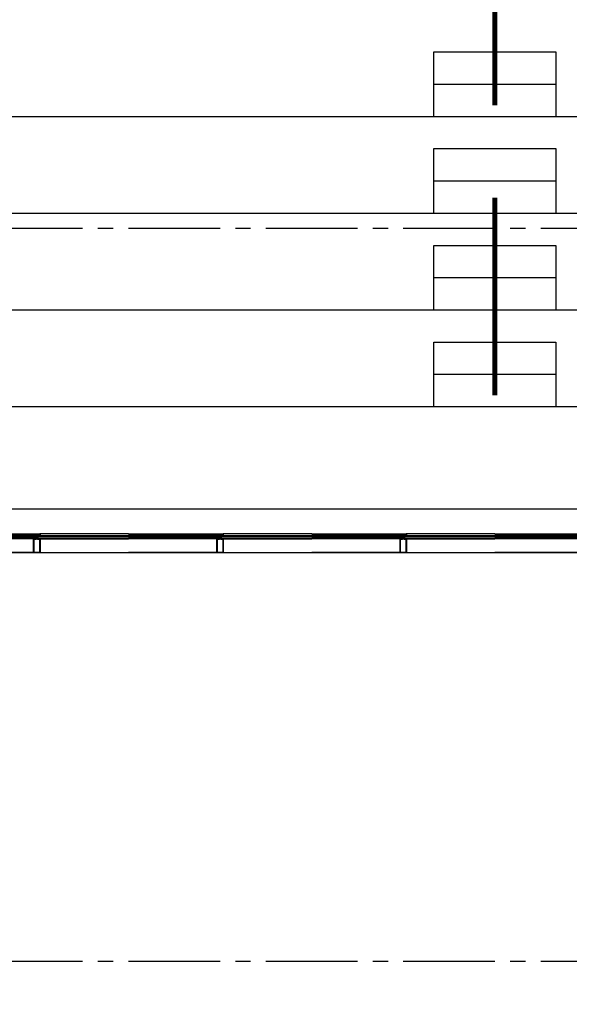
# Model space of a CAD drawing. Extents: x 2980 to 201049, y 2980 to 157420.
# Tile 11 of 78: x 60831 to 66231, y 20678 to 30350. Entities that reach past the tile are written whole.
import ezdxf

# ---------------------------------------------------------------- set-up
doc = ezdxf.new("R2010")
doc.units = 0
doc.header["$LTSCALE"] = 1200
doc.header["$PDMODE"] = 1
doc.header["$PDSIZE"] = 200
doc.linetypes.add('CENTER2', pattern=[1.125, 0.75, -0.125, 0.125, -0.125])
doc.layers.add('CIVIEL', color=8, linetype='CONTINUOUS')
doc.layers.add('STRAMIENLIJNEN', color=9, linetype='CENTER2')

msp = doc.modelspace()

# ---------------------------------------------------------------- linework, layer by layer
at = {"layer": 'CIVIEL'}
for p, q in [((64900, 29716.66667), (66100, 29716.66667)), ((38970, 29400), (97900, 29400)), ((64900, 28766.66667), (66100, 28766.66667)), ((38970, 28450), (97900, 28450)), ((64900, 27816.66667), (66100, 27816.66667)), ((38970, 27500), (97900, 27500)), ((64900, 26866.66667), (66100, 26866.66667)), ((38970, 26550), (70650, 26550)), ((38970, 25545), (70650, 25545)), ((60100, 25298), (60970.75, 25298)), ((60967.70952, 25283.5), (60100, 25283.5)), ((60968.25, 25249), (60100, 25249)), ((60968.25, 25115.6), (60968.25, 25249)), ((60968.25, 25249), (60970.25, 25249)), ((60970.25, 25249), (60970.75, 25248.45833)), ((60970.75, 25248.45833), (60970.25, 25247.91667)), ((60970.25, 25247.91667), (60970.75, 25247.375)), ((60970.75, 25247.375), (60970.25, 25246.83333)), ((60970.25, 25246.83333), (60970.75, 25246.29167)), ((60970.75, 25246.29167), (60970.25, 25245.75)), ((60973.25, 25248), (60973.75, 25249)), ((60973.75, 25248), (60973.25, 25248)), ((60973.75, 25249), (60988.85, 25249)), ((60973.75, 25245.75), (60973.75, 25248)), ((60988.85, 25277.6), (60988.85, 25283)), ((60988.85, 25249), (60988.85, 25277.6)), ((60988.85, 25277.6), (60990.85, 25277.6)), ((60990.85, 25277.6), (60991.35, 25277.05833)), ((60991.35, 25277.05833), (60990.85, 25276.51667)), ((60990.85, 25276.51667), (60991.35, 25275.975)), ((60991.35, 25275.975), (60990.85, 25275.43333)), ((60990.85, 25275.43333), (60991.35, 25274.89167)), ((60991.35, 25274.89167), (60990.85, 25274.35)), ((60993.85, 25276.6), (60994.35, 25277.6)), ((60994.35, 25276.6), (60993.85, 25276.6)), ((60994.35, 25277.6), (60997.75, 25277.6)), ((60994.35, 25274.35), (60994.35, 25276.6)), ((60997.75, 25277.6), (60997, 25277.1875)), ((60997, 25277.1875), (60997.75, 25276.775)), ((60997.75, 25276.775), (60997, 25276.3625)), ((60997, 25276.3625), (60997.75, 25275.95)), ((60997.75, 25275.95), (60997, 25275.5375)), ((60997, 25275.5375), (60997.75, 25275.125)), ((60997.75, 25275.125), (60997, 25274.7125)), ((60997, 25274.7125), (60997.75, 25274.3)), ((60997.75, 25274.3), (60997, 25273.8875)), ((60997, 25273.8875), (60997.75, 25273.475)), ((60997.75, 25273.475), (60997, 25273.0625)), ((60997, 25273.0625), (60997.75, 25272.65)), ((60997.75, 25272.65), (60997, 25272.2375)), ((60997, 25272.2375), (60997.75, 25271.825)), ((60997.75, 25271.825), (60997, 25271.4125)), ((60997, 25271.4125), (60997.75, 25271)), ((60997.75, 25271), (60997, 25270.5875)), ((60997, 25270.5875), (60997.75, 25270.175)), ((60997.75, 25270.175), (60997, 25269.7625)), ((60997, 25269.7625), (60997.75, 25269.35)), ((60997.75, 25269.35), (60997, 25268.9375)), ((60997, 25268.9375), (60997.75, 25268.525)), ((60997.75, 25268.525), (60997, 25268.1125)), ((60997, 25268.1125), (60997.75, 25267.7)), ((60997.75, 25267.7), (60997, 25267.2875)), ((60997, 25267.2875), (60997.75, 25266.875)), ((60997.75, 25266.875), (60997, 25266.4625)), ((60997, 25266.4625), (60997.75, 25266.05)), ((61003, 25277.1875), (61002.25, 25277.6)), ((61002.25, 25277.6), (61005.65, 25277.6)), ((61002.25, 25276.775), (61003, 25277.1875)), ((61003, 25276.3625), (61002.25, 25276.775)), ((61002.25, 25275.95), (61003, 25276.3625)), ((61003, 25275.5375), (61002.25, 25275.95)), ((61002.25, 25275.125), (61003, 25275.5375)), ((61003, 25274.7125), (61002.25, 25275.125)), ((61002.25, 25274.3), (61003, 25274.7125)), ((61003, 25273.8875), (61002.25, 25274.3)), ((61002.25, 25273.475), (61003, 25273.8875)), ((61003, 25273.0625), (61002.25, 25273.475)), ((61002.25, 25272.65), (61003, 25273.0625)), ((61003, 25272.2375), (61002.25, 25272.65)), ((61002.25, 25271.825), (61003, 25272.2375)), ((61003, 25271.4125), (61002.25, 25271.825)), ((61002.25, 25271), (61003, 25271.4125)), ((61003, 25270.5875), (61002.25, 25271)), ((61002.25, 25270.175), (61003, 25270.5875)), ((61003, 25269.7625), (61002.25, 25270.175)), ((61002.25, 25269.35), (61003, 25269.7625)), ((61003, 25268.9375), (61002.25, 25269.35)), ((61002.25, 25268.525), (61003, 25268.9375)), ((61003, 25268.1125), (61002.25, 25268.525)), ((61002.25, 25267.7), (61003, 25268.1125)), ((61003, 25267.2875), (61002.25, 25267.7)), ((61002.25, 25266.875), (61003, 25267.2875)), ((61003, 25266.4625), (61002.25, 25266.875)), ((61002.25, 25266.05), (61003, 25266.4625)), ((61005.65, 25277.6), (61006.15, 25276.6)), ((61006.15, 25276.6), (61005.65, 25276.6)), ((61005.65, 25276.6), (61005.65, 25274.35)), ((61008.65, 25277.05833), (61009.15, 25277.6)), ((61009.15, 25276.51667), (61008.65, 25277.05833)), ((61008.65, 25275.975), (61009.15, 25276.51667)), ((61009.15, 25275.43333), (61008.65, 25275.975)), ((61008.65, 25274.89167), (61009.15, 25275.43333)), ((61009.15, 25274.35), (61008.65, 25274.89167)), ((61009.15, 25277.6), (61011.15, 25277.6)), ((61011.15, 25277.6), (61011.15, 25283)), ((61011.15, 25277.6), (61011.15, 25249)), ((61011.15, 25249), (61026.25, 25249)), ((61016.5, 25279), (61016.5, 25280)), ((61026.25, 25249), (61026.75, 25248)), ((61026.75, 25248), (61026.25, 25248)), ((61026.25, 25248), (61026.25, 25245.75)), ((61900, 25298), (61029.25, 25298)), ((61029.25, 25248.45833), (61029.75, 25249)), ((61029.75, 25247.91667), (61029.25, 25248.45833)), ((61029.25, 25247.375), (61029.75, 25247.91667)), ((61029.75, 25246.83333), (61029.25, 25247.375)), ((61029.25, 25246.29167), (61029.75, 25246.83333)), ((61029.75, 25245.75), (61029.25, 25246.29167)), ((61029.75, 25249), (61031.75, 25249)), ((61031.75, 25249), (61900, 25249)), ((61031.75, 25249), (61031.75, 25115.6)), ((61032.29048, 25283.5), (61900, 25283.5)), ((61900, 25298), (62770.75, 25298)), ((62767.70952, 25283.5), (61900, 25283.5)), ((62768.25, 25249), (61900, 25249)), ((62768.25, 25115.6), (62768.25, 25249)), ((62768.25, 25249), (62770.25, 25249)), ((62770.25, 25249), (62770.75, 25248.45833)), ((62770.75, 25248.45833), (62770.25, 25247.91667)), ((62770.25, 25247.91667), (62770.75, 25247.375)), ((62770.75, 25247.375), (62770.25, 25246.83333)), ((62770.25, 25246.83333), (62770.75, 25246.29167)), ((62770.75, 25246.29167), (62770.25, 25245.75)), ((62773.25, 25248), (62773.75, 25249)), ((62773.75, 25248), (62773.25, 25248)), ((62773.75, 25249), (62788.85, 25249)), ((62773.75, 25245.75), (62773.75, 25248)), ((62788.85, 25277.6), (62788.85, 25283)), ((62788.85, 25249), (62788.85, 25277.6)), ((62788.85, 25277.6), (62790.85, 25277.6)), ((62790.85, 25277.6), (62791.35, 25277.05833)), ((62791.35, 25277.05833), (62790.85, 25276.51667)), ((62790.85, 25276.51667), (62791.35, 25275.975)), ((62791.35, 25275.975), (62790.85, 25275.43333)), ((62790.85, 25275.43333), (62791.35, 25274.89167)), ((62791.35, 25274.89167), (62790.85, 25274.35)), ((62793.85, 25276.6), (62794.35, 25277.6)), ((62794.35, 25276.6), (62793.85, 25276.6)), ((62794.35, 25277.6), (62797.75, 25277.6)), ((62794.35, 25274.35), (62794.35, 25276.6)), ((62797.75, 25277.6), (62797, 25277.1875)), ((62797, 25277.1875), (62797.75, 25276.775)), ((62797.75, 25276.775), (62797, 25276.3625)), ((62797, 25276.3625), (62797.75, 25275.95)), ((62797.75, 25275.95), (62797, 25275.5375)), ((62797, 25275.5375), (62797.75, 25275.125)), ((62797.75, 25275.125), (62797, 25274.7125)), ((62797, 25274.7125), (62797.75, 25274.3)), ((62797.75, 25274.3), (62797, 25273.8875)), ((62797, 25273.8875), (62797.75, 25273.475)), ((62797.75, 25273.475), (62797, 25273.0625)), ((62797, 25273.0625), (62797.75, 25272.65)), ((62797.75, 25272.65), (62797, 25272.2375)), ((62797, 25272.2375), (62797.75, 25271.825)), ((62797.75, 25271.825), (62797, 25271.4125)), ((62797, 25271.4125), (62797.75, 25271)), ((62797.75, 25271), (62797, 25270.5875)), ((62797, 25270.5875), (62797.75, 25270.175)), ((62797.75, 25270.175), (62797, 25269.7625)), ((62797, 25269.7625), (62797.75, 25269.35)), ((62797.75, 25269.35), (62797, 25268.9375)), ((62797, 25268.9375), (62797.75, 25268.525)), ((62797.75, 25268.525), (62797, 25268.1125)), ((62797, 25268.1125), (62797.75, 25267.7)), ((62797.75, 25267.7), (62797, 25267.2875)), ((62797, 25267.2875), (62797.75, 25266.875)), ((62797.75, 25266.875), (62797, 25266.4625)), ((62797, 25266.4625), (62797.75, 25266.05)), ((62803, 25277.1875), (62802.25, 25277.6)), ((62802.25, 25277.6), (62805.65, 25277.6)), ((62802.25, 25276.775), (62803, 25277.1875)), ((62803, 25276.3625), (62802.25, 25276.775)), ((62802.25, 25275.95), (62803, 25276.3625)), ((62803, 25275.5375), (62802.25, 25275.95)), ((62802.25, 25275.125), (62803, 25275.5375)), ((62803, 25274.7125), (62802.25, 25275.125)), ((62802.25, 25274.3), (62803, 25274.7125)), ((62803, 25273.8875), (62802.25, 25274.3)), ((62802.25, 25273.475), (62803, 25273.8875)), ((62803, 25273.0625), (62802.25, 25273.475)), ((62802.25, 25272.65), (62803, 25273.0625)), ((62803, 25272.2375), (62802.25, 25272.65)), ((62802.25, 25271.825), (62803, 25272.2375)), ((62803, 25271.4125), (62802.25, 25271.825)), ((62802.25, 25271), (62803, 25271.4125)), ((62803, 25270.5875), (62802.25, 25271)), ((62802.25, 25270.175), (62803, 25270.5875)), ((62803, 25269.7625), (62802.25, 25270.175)), ((62802.25, 25269.35), (62803, 25269.7625)), ((62803, 25268.9375), (62802.25, 25269.35)), ((62802.25, 25268.525), (62803, 25268.9375)), ((62803, 25268.1125), (62802.25, 25268.525)), ((62802.25, 25267.7), (62803, 25268.1125)), ((62803, 25267.2875), (62802.25, 25267.7)), ((62802.25, 25266.875), (62803, 25267.2875)), ((62803, 25266.4625), (62802.25, 25266.875)), ((62802.25, 25266.05), (62803, 25266.4625)), ((62805.65, 25277.6), (62806.15, 25276.6)), ((62806.15, 25276.6), (62805.65, 25276.6)), ((62805.65, 25276.6), (62805.65, 25274.35)), ((62808.65, 25277.05833), (62809.15, 25277.6)), ((62809.15, 25276.51667), (62808.65, 25277.05833)), ((62808.65, 25275.975), (62809.15, 25276.51667)), ((62809.15, 25275.43333), (62808.65, 25275.975)), ((62808.65, 25274.89167), (62809.15, 25275.43333)), ((62809.15, 25274.35), (62808.65, 25274.89167)), ((62809.15, 25277.6), (62811.15, 25277.6)), ((62811.15, 25277.6), (62811.15, 25283)), ((62811.15, 25277.6), (62811.15, 25249)), ((62811.15, 25249), (62826.25, 25249)), ((62816.5, 25279), (62816.5, 25280)), ((62826.25, 25249), (62826.75, 25248)), ((62826.75, 25248), (62826.25, 25248)), ((62826.25, 25248), (62826.25, 25245.75)), ((63700, 25298), (62829.25, 25298)), ((62829.25, 25248.45833), (62829.75, 25249)), ((62829.75, 25247.91667), (62829.25, 25248.45833)), ((62829.25, 25247.375), (62829.75, 25247.91667)), ((62829.75, 25246.83333), (62829.25, 25247.375)), ((62829.25, 25246.29167), (62829.75, 25246.83333)), ((62829.75, 25245.75), (62829.25, 25246.29167)), ((62829.75, 25249), (62831.75, 25249)), ((62831.75, 25249), (63700, 25249)), ((62831.75, 25249), (62831.75, 25115.6)), ((62832.29048, 25283.5), (63700, 25283.5)), ((63700, 25298), (64570.75, 25298)), ((64567.70952, 25283.5), (63700, 25283.5)), ((64568.25, 25249), (63700, 25249)), ((64568.25, 25115.6), (64568.25, 25249)), ((64568.25, 25249), (64570.25, 25249)), ((64570.25, 25249), (64570.75, 25248.45833)), ((64570.75, 25248.45833), (64570.25, 25247.91667)), ((64570.25, 25247.91667), (64570.75, 25247.375)), ((64570.75, 25247.375), (64570.25, 25246.83333)), ((64570.25, 25246.83333), (64570.75, 25246.29167)), ((64570.75, 25246.29167), (64570.25, 25245.75)), ((64573.25, 25248), (64573.75, 25249)), ((64573.75, 25248), (64573.25, 25248)), ((64573.75, 25249), (64588.85, 25249)), ((64573.75, 25245.75), (64573.75, 25248)), ((64588.85, 25277.6), (64588.85, 25283)), ((64588.85, 25249), (64588.85, 25277.6)), ((64588.85, 25277.6), (64590.85, 25277.6)), ((64590.85, 25277.6), (64591.35, 25277.05833)), ((64591.35, 25277.05833), (64590.85, 25276.51667)), ((64590.85, 25276.51667), (64591.35, 25275.975)), ((64591.35, 25275.975), (64590.85, 25275.43333)), ((64590.85, 25275.43333), (64591.35, 25274.89167)), ((64591.35, 25274.89167), (64590.85, 25274.35)), ((64593.85, 25276.6), (64594.35, 25277.6)), ((64594.35, 25276.6), (64593.85, 25276.6)), ((64594.35, 25277.6), (64597.75, 25277.6)), ((64594.35, 25274.35), (64594.35, 25276.6)), ((64597.75, 25277.6), (64597, 25277.1875)), ((64597, 25277.1875), (64597.75, 25276.775)), ((64597.75, 25276.775), (64597, 25276.3625)), ((64597, 25276.3625), (64597.75, 25275.95)), ((64597.75, 25275.95), (64597, 25275.5375)), ((64597, 25275.5375), (64597.75, 25275.125)), ((64597.75, 25275.125), (64597, 25274.7125)), ((64597, 25274.7125), (64597.75, 25274.3)), ((64597.75, 25274.3), (64597, 25273.8875)), ((64597, 25273.8875), (64597.75, 25273.475)), ((64597.75, 25273.475), (64597, 25273.0625)), ((64597, 25273.0625), (64597.75, 25272.65)), ((64597.75, 25272.65), (64597, 25272.2375)), ((64597, 25272.2375), (64597.75, 25271.825)), ((64597.75, 25271.825), (64597, 25271.4125)), ((64597, 25271.4125), (64597.75, 25271)), ((64597.75, 25271), (64597, 25270.5875)), ((64597, 25270.5875), (64597.75, 25270.175)), ((64597.75, 25270.175), (64597, 25269.7625)), ((64597, 25269.7625), (64597.75, 25269.35)), ((64597.75, 25269.35), (64597, 25268.9375)), ((64597, 25268.9375), (64597.75, 25268.525)), ((64597.75, 25268.525), (64597, 25268.1125)), ((64597, 25268.1125), (64597.75, 25267.7)), ((64597.75, 25267.7), (64597, 25267.2875)), ((64597, 25267.2875), (64597.75, 25266.875)), ((64597.75, 25266.875), (64597, 25266.4625)), ((64597, 25266.4625), (64597.75, 25266.05)), ((64603, 25277.1875), (64602.25, 25277.6)), ((64602.25, 25277.6), (64605.65, 25277.6)), ((64602.25, 25276.775), (64603, 25277.1875)), ((64603, 25276.3625), (64602.25, 25276.775)), ((64602.25, 25275.95), (64603, 25276.3625)), ((64603, 25275.5375), (64602.25, 25275.95)), ((64602.25, 25275.125), (64603, 25275.5375)), ((64603, 25274.7125), (64602.25, 25275.125)), ((64602.25, 25274.3), (64603, 25274.7125)), ((64603, 25273.8875), (64602.25, 25274.3)), ((64602.25, 25273.475), (64603, 25273.8875)), ((64603, 25273.0625), (64602.25, 25273.475)), ((64602.25, 25272.65), (64603, 25273.0625)), ((64603, 25272.2375), (64602.25, 25272.65)), ((64602.25, 25271.825), (64603, 25272.2375)), ((64603, 25271.4125), (64602.25, 25271.825)), ((64602.25, 25271), (64603, 25271.4125)), ((64603, 25270.5875), (64602.25, 25271)), ((64602.25, 25270.175), (64603, 25270.5875)), ((64603, 25269.7625), (64602.25, 25270.175)), ((64602.25, 25269.35), (64603, 25269.7625)), ((64603, 25268.9375), (64602.25, 25269.35)), ((64602.25, 25268.525), (64603, 25268.9375)), ((64603, 25268.1125), (64602.25, 25268.525)), ((64602.25, 25267.7), (64603, 25268.1125)), ((64603, 25267.2875), (64602.25, 25267.7)), ((64602.25, 25266.875), (64603, 25267.2875)), ((64603, 25266.4625), (64602.25, 25266.875)), ((64602.25, 25266.05), (64603, 25266.4625)), ((64605.65, 25277.6), (64606.15, 25276.6)), ((64606.15, 25276.6), (64605.65, 25276.6)), ((64605.65, 25276.6), (64605.65, 25274.35)), ((64608.65, 25277.05833), (64609.15, 25277.6)), ((64609.15, 25276.51667), (64608.65, 25277.05833)), ((64608.65, 25275.975), (64609.15, 25276.51667)), ((64609.15, 25275.43333), (64608.65, 25275.975)), ((64608.65, 25274.89167), (64609.15, 25275.43333)), ((64609.15, 25274.35), (64608.65, 25274.89167)), ((64609.15, 25277.6), (64611.15, 25277.6)), ((64611.15, 25277.6), (64611.15, 25283)), ((64611.15, 25277.6), (64611.15, 25249)), ((64611.15, 25249), (64626.25, 25249)), ((64616.5, 25279), (64616.5, 25280)), ((64626.25, 25249), (64626.75, 25248)), ((64626.75, 25248), (64626.25, 25248)), ((64626.25, 25248), (64626.25, 25245.75)), ((65500, 25298), (64629.25, 25298)), ((64629.25, 25248.45833), (64629.75, 25249)), ((64629.75, 25247.91667), (64629.25, 25248.45833)), ((64629.25, 25247.375), (64629.75, 25247.91667)), ((64629.75, 25246.83333), (64629.25, 25247.375)), ((64629.25, 25246.29167), (64629.75, 25246.83333)), ((64629.75, 25245.75), (64629.25, 25246.29167)), ((64629.75, 25249), (64631.75, 25249)), ((64631.75, 25249), (65500, 25249)), ((64631.75, 25249), (64631.75, 25115.6)), ((64632.29048, 25283.5), (65500, 25283.5)), ((65500, 25298), (66370.75, 25298)), ((66367.70952, 25283.5), (65500, 25283.5)), ((66368.25, 25249), (65500, 25249)), ((61031.75, 25115.6), (60100, 25115.6)), ((60968.25, 25115.6), (61900, 25115.6)), ((61031.75, 25115.6), (60968.25, 25115.6)), ((62831.75, 25115.6), (61900, 25115.6)), ((62768.25, 25115.6), (63700, 25115.6)), ((62831.75, 25115.6), (62768.25, 25115.6)), ((64631.75, 25115.6), (63700, 25115.6)), ((64568.25, 25115.6), (65500, 25115.6)), ((64631.75, 25115.6), (64568.25, 25115.6)), ((66431.75, 25115.6), (65500, 25115.6))]:
    msp.add_line(p, q, dxfattribs=at)
at = {"layer": 'CIVIEL', "const_width": 50}
for points in [[(65500, 29508.88754), (65500, 31452.72408)], [(65500, 26658.88754), (65500, 28602.72408)]]:
    msp.add_lwpolyline(points, dxfattribs=at)
at = {"layer": 'CIVIEL'}
for points in [[(64900, 29400), (64900, 30033.33333), (66100, 30033.33333), (66100, 29400)], [(64900, 28450), (64900, 29083.33333), (66100, 29083.33333), (66100, 28450)], [(64900, 27500), (64900, 28133.33333), (66100, 28133.33333), (66100, 27500)], [(64900, 26550), (64900, 27183.33333), (66100, 27183.33333), (66100, 26550)], [(60100, 25272), (60983.5, 25272), (60983.5, 25280), (60100, 25280)], [(60100, 25254), (60983.5, 25254), (60983.5, 25260), (60100, 25260)], [(61900, 25272), (61016.5, 25272), (61016.5, 25280), (61900, 25280)], [(61900, 25254), (61016.5, 25254), (61016.5, 25260), (61900, 25260)], [(61900, 25272), (62783.5, 25272), (62783.5, 25280), (61900, 25280)], [(61900, 25254), (62783.5, 25254), (62783.5, 25260), (61900, 25260)], [(63700, 25272), (62816.5, 25272), (62816.5, 25280), (63700, 25280)], [(63700, 25254), (62816.5, 25254), (62816.5, 25260), (63700, 25260)], [(63700, 25272), (64583.5, 25272), (64583.5, 25280), (63700, 25280)], [(63700, 25254), (64583.5, 25254), (64583.5, 25260), (63700, 25260)], [(65500, 25272), (64616.5, 25272), (64616.5, 25280), (65500, 25280)], [(65500, 25254), (64616.5, 25254), (64616.5, 25260), (65500, 25260)], [(65500, 25272), (66383.5, 25272), (66383.5, 25280), (65500, 25280)], [(65500, 25254), (66383.5, 25254), (66383.5, 25260), (65500, 25260)]]:
    msp.add_lwpolyline(points, dxfattribs=at)
for points in [[(60978.72305, 25280.30462), (60978.72305, 25280.30462, -0.4142135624), (60978.8428, 25280.63727), (60981.40498, 25281.843), (60981.40498, 25282), (60979.97719, 25282), (60975.86555, 25280.06511, -0.4142135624), (60975.20024, 25280.30462), (60975.20024, 25280.30462, -0.4142135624), (60975.32, 25280.63727), (60977.80298, 25281.80573, 0.8963954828), (60977.7707, 25281.89975), (60969.50442, 25280.03797, -0.4142135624), (60968.90678, 25280.41589), (60968.87382, 25280.56222, -0.4142135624), (60968.9494, 25280.68175), (60972.64234, 25281.5135), (60972.64234, 25281.75), (60970.62313, 25281.75), (60963.01466, 25280.03637, -0.8693059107), (60962.73474, 25280.77748), (60967.70952, 25283.5), (60968.25, 25283.5, 0.4142135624), (60968.75, 25283), (60974.75, 25283), (60974.75, 25284.25), (60973.78986, 25284.25), (60973.78986, 25284.62065), (60974.75, 25285.7032), (60978.75, 25285.7032), (60979.71014, 25284.62065), (60979.71014, 25284.25), (60978.75, 25284.25), (60978.75, 25283), (60983.5, 25283), (60983.5, 25282), (60979.38836, 25280.06511, -0.4142135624)], [(61031.75, 25283.5, -0.4142135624), (61031.25, 25283), (61031.16956, 25283, -0.3394542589), (61030.6866, 25283.37059), (61030.25, 25285, -1), (61030.25, 25288), (61030.25, 25295, 0.4142135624), (61028.75, 25296.5), (60971.25, 25296.5, 0.4142135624), (60969.75, 25295), (60969.75, 25288, -1), (60969.75, 25285), (60969.3134, 25283.37059, -0.3394542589), (60968.83044, 25283), (60968.75, 25283, -0.4142135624), (60968.25, 25283.5), (60968.25, 25295.5, -0.4142135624), (60970.75, 25298), (61029.25, 25298, -0.4142135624), (61031.75, 25295.5)], [(60971.90304, 25244.9258), (60973.64572, 25246.66848, 0.8549657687), (60973.27668, 25247.17534), (60972.25, 25246.64957), (60972.25, 25249), (60976.25, 25249), (60976.25, 25254), (60968.25, 25254), (60968.25, 25249), (60971, 25249), (60971, 25247.375), (60970.75, 25247.375), (60970.75, 25245.4034, 0.6681786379)], [(61020.75, 25283), (61020.75, 25284), (61019.75, 25284), (61019.75, 25286), (61026.75, 25286), (61026.75, 25284), (61025.75, 25284), (61025.75, 25283), (61030.32977, 25283, 0.493145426), (61030.66784, 25283.44059), (61030.25, 25285, -0.767326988), (61029.5, 25287.79904), (61028.58245, 25291.22339, 0.7103886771), (61024.6286, 25291.51519, 0.4075403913), (61024.878, 25290.86221, -0.8043780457), (61024.25, 25288), (61017.75, 25288), (61017.75, 25285.6099, -0.4732848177), (61017.15194, 25285.11961), (61006, 25286), (60994, 25286), (60982.84806, 25285.11961, -0.4732848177), (60982.25, 25285.6099), (60982.25, 25288), (60975.75, 25288, -0.8043780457), (60975.122, 25290.86221, 0.4075403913), (60975.3714, 25291.51519, 0.7103886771), (60971.41755, 25291.22339), (60970.5, 25287.79904, -0.767326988), (60969.75, 25285), (60969.33216, 25283.44059, 0.493145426), (60969.67023, 25283), (60974.25, 25283), (60974.25, 25284), (60973.25, 25284), (60973.25, 25286), (60980.25, 25286), (60980.25, 25284), (60979.25, 25284), (60979.25, 25283)], [(61021.27695, 25280.30462), (61021.27695, 25280.30462, 0.4142135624), (61021.1572, 25280.63727), (61018.59502, 25281.843), (61018.59502, 25282), (61020.02281, 25282), (61024.13445, 25280.06511, 0.4142135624), (61024.79976, 25280.30462), (61024.79976, 25280.30462, 0.4142135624), (61024.68, 25280.63727), (61022.19702, 25281.80573, -0.8963954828), (61022.2293, 25281.89975), (61030.49558, 25280.03797, 0.4142135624), (61031.09322, 25280.41589), (61031.12618, 25280.56222, 0.4142135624), (61031.0506, 25280.68175), (61027.35766, 25281.5135), (61027.35766, 25281.75), (61029.37687, 25281.75), (61036.98534, 25280.03637, 0.8693059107), (61037.26526, 25280.77748), (61032.29048, 25283.5), (61031.75, 25283.5, -0.4142135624), (61031.25, 25283), (61025.25, 25283), (61025.25, 25284.25), (61026.21014, 25284.25), (61026.21014, 25284.62065), (61025.25, 25285.7032), (61021.25, 25285.7032), (61020.28986, 25284.62065), (61020.28986, 25284.25), (61021.25, 25284.25), (61021.25, 25283), (61016.5, 25283), (61016.5, 25282), (61020.61164, 25280.06511, 0.4142135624)], [(61028.09696, 25244.9258), (61026.35428, 25246.66848, -0.8549657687), (61026.72332, 25247.17534), (61027.75, 25246.64957), (61027.75, 25249), (61023.75, 25249), (61023.75, 25254), (61031.75, 25254), (61031.75, 25249), (61029, 25249), (61029, 25247.375), (61029.25, 25247.375), (61029.25, 25245.4034, -0.6681786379)], [(62778.72305, 25280.30462), (62778.72305, 25280.30462, -0.4142135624), (62778.8428, 25280.63727), (62781.40498, 25281.843), (62781.40498, 25282), (62779.97719, 25282), (62775.86555, 25280.06511, -0.4142135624), (62775.20024, 25280.30462), (62775.20024, 25280.30462, -0.4142135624), (62775.32, 25280.63727), (62777.80298, 25281.80573, 0.8963954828), (62777.7707, 25281.89975), (62769.50442, 25280.03797, -0.4142135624), (62768.90678, 25280.41589), (62768.87382, 25280.56222, -0.4142135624), (62768.9494, 25280.68175), (62772.64234, 25281.5135), (62772.64234, 25281.75), (62770.62313, 25281.75), (62763.01466, 25280.03637, -0.8693059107), (62762.73474, 25280.77748), (62767.70952, 25283.5), (62768.25, 25283.5, 0.4142135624), (62768.75, 25283), (62774.75, 25283), (62774.75, 25284.25), (62773.78986, 25284.25), (62773.78986, 25284.62065), (62774.75, 25285.7032), (62778.75, 25285.7032), (62779.71014, 25284.62065), (62779.71014, 25284.25), (62778.75, 25284.25), (62778.75, 25283), (62783.5, 25283), (62783.5, 25282), (62779.38836, 25280.06511, -0.4142135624)], [(62831.75, 25283.5, -0.4142135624), (62831.25, 25283), (62831.16956, 25283, -0.3394542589), (62830.6866, 25283.37059), (62830.25, 25285, -1), (62830.25, 25288), (62830.25, 25295, 0.4142135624), (62828.75, 25296.5), (62771.25, 25296.5, 0.4142135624), (62769.75, 25295), (62769.75, 25288, -1), (62769.75, 25285), (62769.3134, 25283.37059, -0.3394542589), (62768.83044, 25283), (62768.75, 25283, -0.4142135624), (62768.25, 25283.5), (62768.25, 25295.5, -0.4142135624), (62770.75, 25298), (62829.25, 25298, -0.4142135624), (62831.75, 25295.5)], [(62771.90304, 25244.9258), (62773.64572, 25246.66848, 0.8549657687), (62773.27668, 25247.17534), (62772.25, 25246.64957), (62772.25, 25249), (62776.25, 25249), (62776.25, 25254), (62768.25, 25254), (62768.25, 25249), (62771, 25249), (62771, 25247.375), (62770.75, 25247.375), (62770.75, 25245.4034, 0.6681786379)], [(62820.75, 25283), (62820.75, 25284), (62819.75, 25284), (62819.75, 25286), (62826.75, 25286), (62826.75, 25284), (62825.75, 25284), (62825.75, 25283), (62830.32977, 25283, 0.493145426), (62830.66784, 25283.44059), (62830.25, 25285, -0.767326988), (62829.5, 25287.79904), (62828.58245, 25291.22339, 0.7103886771), (62824.6286, 25291.51519, 0.4075403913), (62824.878, 25290.86221, -0.8043780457), (62824.25, 25288), (62817.75, 25288), (62817.75, 25285.6099, -0.4732848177), (62817.15194, 25285.11961), (62806, 25286), (62794, 25286), (62782.84806, 25285.11961, -0.4732848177), (62782.25, 25285.6099), (62782.25, 25288), (62775.75, 25288, -0.8043780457), (62775.122, 25290.86221, 0.4075403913), (62775.3714, 25291.51519, 0.7103886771), (62771.41755, 25291.22339), (62770.5, 25287.79904, -0.767326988), (62769.75, 25285), (62769.33216, 25283.44059, 0.493145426), (62769.67023, 25283), (62774.25, 25283), (62774.25, 25284), (62773.25, 25284), (62773.25, 25286), (62780.25, 25286), (62780.25, 25284), (62779.25, 25284), (62779.25, 25283)], [(62821.27695, 25280.30462), (62821.27695, 25280.30462, 0.4142135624), (62821.1572, 25280.63727), (62818.59502, 25281.843), (62818.59502, 25282), (62820.02281, 25282), (62824.13445, 25280.06511, 0.4142135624), (62824.79976, 25280.30462), (62824.79976, 25280.30462, 0.4142135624), (62824.68, 25280.63727), (62822.19702, 25281.80573, -0.8963954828), (62822.2293, 25281.89975), (62830.49558, 25280.03797, 0.4142135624), (62831.09322, 25280.41589), (62831.12618, 25280.56222, 0.4142135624), (62831.0506, 25280.68175), (62827.35766, 25281.5135), (62827.35766, 25281.75), (62829.37687, 25281.75), (62836.98534, 25280.03637, 0.8693059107), (62837.26526, 25280.77748), (62832.29048, 25283.5), (62831.75, 25283.5, -0.4142135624), (62831.25, 25283), (62825.25, 25283), (62825.25, 25284.25), (62826.21014, 25284.25), (62826.21014, 25284.62065), (62825.25, 25285.7032), (62821.25, 25285.7032), (62820.28986, 25284.62065), (62820.28986, 25284.25), (62821.25, 25284.25), (62821.25, 25283), (62816.5, 25283), (62816.5, 25282), (62820.61164, 25280.06511, 0.4142135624)], [(62828.09696, 25244.9258), (62826.35428, 25246.66848, -0.8549657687), (62826.72332, 25247.17534), (62827.75, 25246.64957), (62827.75, 25249), (62823.75, 25249), (62823.75, 25254), (62831.75, 25254), (62831.75, 25249), (62829, 25249), (62829, 25247.375), (62829.25, 25247.375), (62829.25, 25245.4034, -0.6681786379)], [(64578.72305, 25280.30462), (64578.72305, 25280.30462, -0.4142135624), (64578.8428, 25280.63727), (64581.40498, 25281.843), (64581.40498, 25282), (64579.97719, 25282), (64575.86555, 25280.06511, -0.4142135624), (64575.20024, 25280.30462), (64575.20024, 25280.30462, -0.4142135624), (64575.32, 25280.63727), (64577.80298, 25281.80573, 0.8963954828), (64577.7707, 25281.89975), (64569.50442, 25280.03797, -0.4142135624), (64568.90678, 25280.41589), (64568.87382, 25280.56222, -0.4142135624), (64568.9494, 25280.68175), (64572.64234, 25281.5135), (64572.64234, 25281.75), (64570.62313, 25281.75), (64563.01466, 25280.03637, -0.8693059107), (64562.73474, 25280.77748), (64567.70952, 25283.5), (64568.25, 25283.5, 0.4142135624), (64568.75, 25283), (64574.75, 25283), (64574.75, 25284.25), (64573.78986, 25284.25), (64573.78986, 25284.62065), (64574.75, 25285.7032), (64578.75, 25285.7032), (64579.71014, 25284.62065), (64579.71014, 25284.25), (64578.75, 25284.25), (64578.75, 25283), (64583.5, 25283), (64583.5, 25282), (64579.38836, 25280.06511, -0.4142135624)], [(64631.75, 25283.5, -0.4142135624), (64631.25, 25283), (64631.16956, 25283, -0.3394542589), (64630.6866, 25283.37059), (64630.25, 25285, -1), (64630.25, 25288), (64630.25, 25295, 0.4142135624), (64628.75, 25296.5), (64571.25, 25296.5, 0.4142135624), (64569.75, 25295), (64569.75, 25288, -1), (64569.75, 25285), (64569.3134, 25283.37059, -0.3394542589), (64568.83044, 25283), (64568.75, 25283, -0.4142135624), (64568.25, 25283.5), (64568.25, 25295.5, -0.4142135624), (64570.75, 25298), (64629.25, 25298, -0.4142135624), (64631.75, 25295.5)], [(64571.90304, 25244.9258), (64573.64572, 25246.66848, 0.8549657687), (64573.27668, 25247.17534), (64572.25, 25246.64957), (64572.25, 25249), (64576.25, 25249), (64576.25, 25254), (64568.25, 25254), (64568.25, 25249), (64571, 25249), (64571, 25247.375), (64570.75, 25247.375), (64570.75, 25245.4034, 0.6681786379)], [(64620.75, 25283), (64620.75, 25284), (64619.75, 25284), (64619.75, 25286), (64626.75, 25286), (64626.75, 25284), (64625.75, 25284), (64625.75, 25283), (64630.32977, 25283, 0.493145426), (64630.66784, 25283.44059), (64630.25, 25285, -0.767326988), (64629.5, 25287.79904), (64628.58245, 25291.22339, 0.7103886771), (64624.6286, 25291.51519, 0.4075403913), (64624.878, 25290.86221, -0.8043780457), (64624.25, 25288), (64617.75, 25288), (64617.75, 25285.6099, -0.4732848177), (64617.15194, 25285.11961), (64606, 25286), (64594, 25286), (64582.84806, 25285.11961, -0.4732848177), (64582.25, 25285.6099), (64582.25, 25288), (64575.75, 25288, -0.8043780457), (64575.122, 25290.86221, 0.4075403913), (64575.3714, 25291.51519, 0.7103886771), (64571.41755, 25291.22339), (64570.5, 25287.79904, -0.767326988), (64569.75, 25285), (64569.33216, 25283.44059, 0.493145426), (64569.67023, 25283), (64574.25, 25283), (64574.25, 25284), (64573.25, 25284), (64573.25, 25286), (64580.25, 25286), (64580.25, 25284), (64579.25, 25284), (64579.25, 25283)], [(64621.27695, 25280.30462), (64621.27695, 25280.30462, 0.4142135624), (64621.1572, 25280.63727), (64618.59502, 25281.843), (64618.59502, 25282), (64620.02281, 25282), (64624.13445, 25280.06511, 0.4142135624), (64624.79976, 25280.30462), (64624.79976, 25280.30462, 0.4142135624), (64624.68, 25280.63727), (64622.19702, 25281.80573, -0.8963954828), (64622.2293, 25281.89975), (64630.49558, 25280.03797, 0.4142135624), (64631.09322, 25280.41589), (64631.12618, 25280.56222, 0.4142135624), (64631.0506, 25280.68175), (64627.35766, 25281.5135), (64627.35766, 25281.75), (64629.37687, 25281.75), (64636.98534, 25280.03637, 0.8693059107), (64637.26526, 25280.77748), (64632.29048, 25283.5), (64631.75, 25283.5, -0.4142135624), (64631.25, 25283), (64625.25, 25283), (64625.25, 25284.25), (64626.21014, 25284.25), (64626.21014, 25284.62065), (64625.25, 25285.7032), (64621.25, 25285.7032), (64620.28986, 25284.62065), (64620.28986, 25284.25), (64621.25, 25284.25), (64621.25, 25283), (64616.5, 25283), (64616.5, 25282), (64620.61164, 25280.06511, 0.4142135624)], [(64628.09696, 25244.9258), (64626.35428, 25246.66848, -0.8549657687), (64626.72332, 25247.17534), (64627.75, 25246.64957), (64627.75, 25249), (64623.75, 25249), (64623.75, 25254), (64631.75, 25254), (64631.75, 25249), (64629, 25249), (64629, 25247.375), (64629.25, 25247.375), (64629.25, 25245.4034, -0.6681786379)], [(45280, 21613), (45280, 25115.6), (95157, 25115.6), (95157, 21100), (85175, 21100), (85175, 15935), (92999, 15935), (92999, 8400.72681, -0.0377363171), (70700, 10826.92883), (70700, 13650), (71150, 13650), (71150, 14150), (70650, 14150), (70650, 13800), (53500, 13800), (53500, 21613)]]:
    msp.add_lwpolyline(points, format="xyb", close=True, dxfattribs=at)
for points in [[(60992.85, 25244), (60975.75, 25244), (60975.75, 25243), (60974.25, 25241.5), (60970.75, 25241.5), (60970.75, 25118.1), (61029.25, 25118.1), (61029.25, 25241.5), (61025.75, 25241.5), (61024.25, 25243), (61024.25, 25244), (61007.15, 25244), (61007.15, 25261), (60992.85, 25261)], [(60983.5, 25272), (60983.5, 25260), (60978.5, 25260), (60978.5, 25272)], [(60994, 25289), (60994, 25286), (61006, 25286), (61006, 25289)], [(62792.85, 25244), (62775.75, 25244), (62775.75, 25243), (62774.25, 25241.5), (62770.75, 25241.5), (62770.75, 25118.1), (62829.25, 25118.1), (62829.25, 25241.5), (62825.75, 25241.5), (62824.25, 25243), (62824.25, 25244), (62807.15, 25244), (62807.15, 25261), (62792.85, 25261)], [(62783.5, 25272), (62783.5, 25260), (62778.5, 25260), (62778.5, 25272)], [(62794, 25289), (62794, 25286), (62806, 25286), (62806, 25289)], [(64592.85, 25244), (64575.75, 25244), (64575.75, 25243), (64574.25, 25241.5), (64570.75, 25241.5), (64570.75, 25118.1), (64629.25, 25118.1), (64629.25, 25241.5), (64625.75, 25241.5), (64624.25, 25243), (64624.25, 25244), (64607.15, 25244), (64607.15, 25261), (64592.85, 25261)], [(64583.5, 25272), (64583.5, 25260), (64578.5, 25260), (64578.5, 25272)], [(64594, 25289), (64594, 25286), (64606, 25286), (64606, 25289)]]:
    msp.add_lwpolyline(points, close=True, dxfattribs=at)
for centre, radius, start, end in [((60972, 25245.75), 1.75, 180, 0), ((60992.6, 25274.35), 1.75, 180, 0), ((61000, 25283.05), 8.45, 44.760270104, 135.239729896), ((61000, 25266.05), 2.25, 180, 0), ((61007.4, 25274.35), 1.75, 180, 0), ((61028, 25245.75), 1.75, 180, 0), ((62772, 25245.75), 1.75, 180, 0), ((62792.6, 25274.35), 1.75, 180, 0), ((62800, 25283.05), 8.45, 44.760270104, 135.239729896), ((62800, 25266.05), 2.25, 180, 0), ((62807.4, 25274.35), 1.75, 180, 0), ((62828, 25245.75), 1.75, 180, 0), ((64572, 25245.75), 1.75, 180, 0), ((64592.6, 25274.35), 1.75, 180, 0), ((64600, 25283.05), 8.45, 44.760270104, 135.239729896), ((64600, 25266.05), 2.25, 180, 0), ((64607.4, 25274.35), 1.75, 180, 0), ((64628, 25245.75), 1.75, 180, 0)]:
    msp.add_arc(centre, radius, start, end, dxfattribs=at)
at = {"layer": 'CIVIEL', "linetype": 'BYBLOCK'}
for p in [(61031.75, 25254), (61031.75, 25254), (62831.75, 25254), (62831.75, 25254), (64631.75, 25254), (64631.75, 25254)]:
    msp.add_point(p, dxfattribs=at)
at = {"layer": 'STRAMIENLIJNEN'}
for points in [[(157300, 28300), (38500, 28300)], [(171574.65333, 24936.47156), (162312.59166, 21100), (157300, 21100), (38500, 21100), (33487.40834, 21100), (24225.34667, 24936.47156)]]:
    msp.add_lwpolyline(points, dxfattribs=at)

doc.saveas('drawing.dxf')
